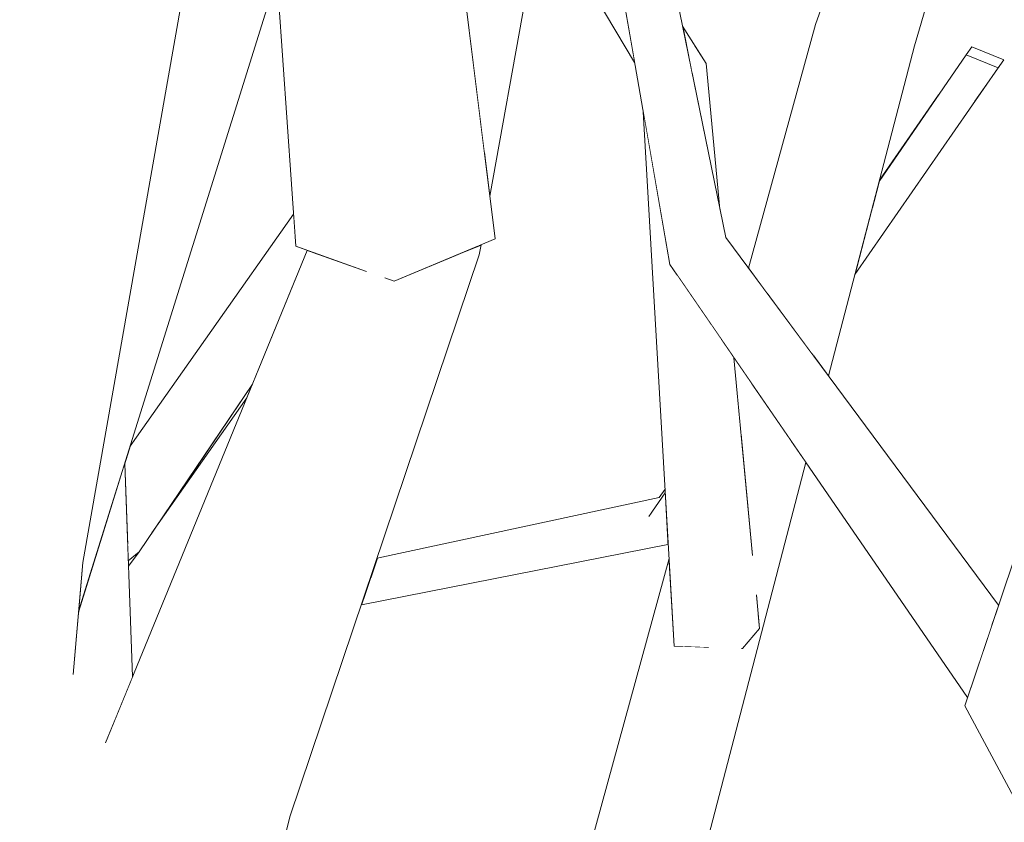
# Model space of a CAD drawing. Extents: x -289599 to -184549, y 66678 to 295474.
# Tile 24 of 256: x -282488 to -282406, y 71783 to 71850. Entities that reach past the tile are written whole.
import ezdxf

# ---------------------------------------------------------------- set-up
doc = ezdxf.new("R2010")
doc.units = 0
doc.header["$MEASUREMENT"] = 0
doc.linetypes.add('Wipeout_Contour', pattern=[1000, 0, -1000])
doc.layers.add('arch drzewa', color=8, linetype='Continuous')
doc.layers.add('arch drzewa_Nr_Pióra__4', color=8, linetype='Continuous', lineweight=9)

msp = doc.modelspace()

# ---------------------------------------------------------------- wipeouts: each hides what was drawn before it
at = {"color": 254, "linetype": 'Wipeout_Contour', "lineweight": 0, "ltscale": 1016377.703857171}
msp.add_wipeout([(-282497.423, 71859.029), (-282492.941, 71832.074), (-282487.078, 71859.003)], dxfattribs=at).dxf.layer = 'arch drzewa'
at = {"color": 254, "linetype": 'Wipeout_Contour', "lineweight": 0, "ltscale": 1016124.28670889}
msp.add_wipeout([(-282406.266, 71845.52), (-282408.18, 71842.76), (-282405.78, 71846.189)], dxfattribs=at).dxf.layer = 'arch drzewa'
at = {"color": 254, "linetype": 'Wipeout_Contour', "lineweight": 0, "ltscale": 1016291.336026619}
msp.add_wipeout([(-282468.27, 71819.22), (-282476.624, 71806.868), (-282468.73, 71818.096)], dxfattribs=at).dxf.layer = 'arch drzewa'
at = {"color": 254, "linetype": 'Wipeout_Contour', "lineweight": 0, "ltscale": 1354949.492367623}
msp.add_wipeout([(-282459.048, 71801.338), (-282459.208, 71800.862), (-282433.735, 71805.891), (-282435.301, 71808.211)], dxfattribs=at).dxf.layer = 'arch drzewa'
at = {"color": 254, "linetype": 'Wipeout_Contour', "lineweight": 0, "ltscale": 1016303.862192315}
msp.add_wipeout([(-282478.592, 71804.519), (-282478.576, 71804.072), (-282477.694, 71805.285)], dxfattribs=at).dxf.layer = 'arch drzewa'
at = {"color": 254, "linetype": 'Wipeout_Contour', "lineweight": 0, "ltscale": 2709490.292490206}
msp.add_wipeout([(-282405.547, 71793.639), (-282409.026, 71792.461), (-282382.802, 71757.656), (-282381.696, 71759.603), (-282400.321, 71795.407), (-282403.057, 71794.481), (-282403.184, 71794.311), (-282405.433, 71793.462)], dxfattribs=at).dxf.layer = 'arch drzewa'

# ---------------------------------------------------------------- next in the draw order: wipeouts: each hides what was drawn before it
at = {"color": 254, "linetype": 'Wipeout_Contour', "lineweight": 0, "ltscale": 1354848.486136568}
msp.add_wipeout([(-282418.166, 71828.353), (-282406.266, 71845.52), (-282408.917, 71846.613), (-282416.765, 71833.736)], dxfattribs=at).dxf.layer = 'arch drzewa'
at = {"color": 254, "linetype": 'Wipeout_Contour', "lineweight": 0, "ltscale": 1016223.774725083}
msp.add_wipeout([(-282458.454, 71803.1), (-282459.048, 71801.338), (-282435.301, 71808.211)], dxfattribs=at).dxf.layer = 'arch drzewa'
at = {"color": 254, "linetype": 'Wipeout_Contour', "lineweight": 0, "ltscale": 1016304.437409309}
msp.add_wipeout([(-282477.694, 71805.285), (-282478.644, 71805.918), (-282478.592, 71804.519)], dxfattribs=at).dxf.layer = 'arch drzewa'
at = {"color": 254, "linetype": 'Wipeout_Contour', "lineweight": 0, "ltscale": 1016175.826157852}
msp.add_wipeout([(-282433.697, 71805.953), (-282433.735, 71805.891), (-282433.697, 71805.946)], dxfattribs=at).dxf.layer = 'arch drzewa'
at = {"color": 254, "linetype": 'Wipeout_Contour', "lineweight": 0, "ltscale": 3047992.743954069}
msp.add_wipeout([(-282409.026, 71792.461), (-282386.074, 71749.55), (-282375.96, 71748.575), (-282377.886, 71751.132), (-282378.567, 71749.833), (-282383.68, 71750.777), (-282383.797, 71750.896), (-282383.046, 71757.226), (-282382.802, 71757.656)], dxfattribs=at).dxf.layer = 'arch drzewa'

# ---------------------------------------------------------------- next in the draw order: wipeouts: each hides what was drawn before it
at = {"color": 254, "linetype": 'Wipeout_Contour', "lineweight": 0, "ltscale": 1016140.22600962}
msp.add_wipeout([(-282416.765, 71833.736), (-282408.917, 71846.613), (-282416.155, 71836.077)], dxfattribs=at).dxf.layer = 'arch drzewa'
at = {"color": 254, "linetype": 'Wipeout_Contour', "lineweight": 0, "ltscale": 1016289.978656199}
msp.add_wipeout([(-282477.694, 71805.285), (-282468.27, 71819.22), (-282464.424, 71828.604)], dxfattribs=at).dxf.layer = 'arch drzewa'
at = {"color": 254, "linetype": 'Wipeout_Contour', "lineweight": 0, "ltscale": 1354950.716079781}
msp.add_wipeout([(-282458.306, 71803.54), (-282458.454, 71803.1), (-282435.301, 71808.211), (-282434.436, 71809.794)], dxfattribs=at).dxf.layer = 'arch drzewa'

# ---------------------------------------------------------------- next in the draw order: wipeouts: each hides what was drawn before it
at = {"color": 254, "linetype": 'Wipeout_Contour', "lineweight": 0, "ltscale": 1354835.738831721}
msp.add_wipeout([(-282408.431, 71847.282), (-282408.917, 71846.613), (-282406.266, 71845.52), (-282405.78, 71846.189)], dxfattribs=at).dxf.layer = 'arch drzewa'
at = {"color": 254, "linetype": 'Wipeout_Contour', "lineweight": 0, "ltscale": 1016141.518921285}
msp.add_wipeout([(-282416.127, 71836.188), (-282416.155, 71836.077), (-282411.211, 71843.274)], dxfattribs=at).dxf.layer = 'arch drzewa'
at = {"color": 254, "linetype": 'Wipeout_Contour', "lineweight": 0, "ltscale": 2709548.357122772}
msp.add_wipeout([(-282394.116, 71836.946), (-282409.026, 71792.461), (-282405.547, 71793.639), (-282404.14, 71795.409), (-282404.088, 71795.52), (-282403, 71794.558), (-282403.057, 71794.481), (-282400.321, 71795.407)], dxfattribs=at).dxf.layer = 'arch drzewa'
at = {"color": 254, "linetype": 'Wipeout_Contour', "lineweight": 0, "ltscale": 2710120.491731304}
msp.add_wipeout([(-282478.891, 71812.607), (-282478.644, 71805.918), (-282477.694, 71805.285), (-282464.424, 71828.604), (-282463.71, 71830.347), (-282464.659, 71830.683), (-282464.848, 71833.37), (-282478.434, 71814.071)], dxfattribs=at).dxf.layer = 'arch drzewa'
at = {"color": 254, "linetype": 'Wipeout_Contour', "lineweight": 0, "ltscale": 1016222.922637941}
msp.add_wipeout([(-282457.9, 71804.744), (-282458.306, 71803.54), (-282434.436, 71809.794)], dxfattribs=at).dxf.layer = 'arch drzewa'

# ---------------------------------------------------------------- next in the draw order: linework, layer by layer
at = {"layer": 'arch drzewa_Nr_Pióra__4', "linetype": 'Continuous'}
for p, q in [((-282406.266, 71845.52), (-282408.917, 71846.613)), ((-282408.18, 71842.76), (-282405.78, 71846.189)), ((-282405.78, 71846.189), (-282406.266, 71845.52)), ((-282386.074, 71749.55), (-282409.026, 71792.461))]:
    msp.add_line(p, q, dxfattribs=at)

# ---------------------------------------------------------------- next in the draw order: wipeouts: each hides what was drawn before it
at = {"color": 254, "linetype": 'Wipeout_Contour', "lineweight": 0, "ltscale": 1354848.132193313}
msp.add_wipeout([(-282428.908, 71831.424), (-282430.15, 71830.353), (-282406.311, 71800.563), (-282406.219, 71800.836)], dxfattribs=at).dxf.layer = 'arch drzewa'
at = {"color": 254, "linetype": 'Wipeout_Contour', "lineweight": 0, "ltscale": 1355073.914376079}
msp.add_wipeout([(-282480.852, 71806.325), (-282479.618, 71791.53), (-282478.236, 71794.9), (-282478.891, 71812.607)], dxfattribs=at).dxf.layer = 'arch drzewa'
at = {"color": 254, "linetype": 'Wipeout_Contour', "lineweight": 0, "ltscale": 1354904.354337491}
msp.add_wipeout([(-282433.941, 71810.19), (-282435.301, 71808.211), (-282433.735, 71805.891), (-282433.697, 71805.953)], dxfattribs=at).dxf.layer = 'arch drzewa'

# ---------------------------------------------------------------- next in the draw order: wipeouts: each hides what was drawn before it
at = {"color": 254, "linetype": 'Wipeout_Contour', "lineweight": 0, "ltscale": 1016212.577522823}
msp.add_wipeout([(-282428.908, 71831.424), (-282436.695, 71869.488), (-282437.747, 71868.139)], dxfattribs=at).dxf.layer = 'arch drzewa'
at = {"color": 254, "linetype": 'Wipeout_Contour', "lineweight": 0, "ltscale": 1016122.220890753}
msp.add_wipeout([(-282430.15, 71830.353), (-282406.791, 71799.132), (-282406.311, 71800.563)], dxfattribs=at).dxf.layer = 'arch drzewa'
at = {"color": 254, "linetype": 'Wipeout_Contour', "lineweight": 0, "ltscale": 1354907.305772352}
msp.add_wipeout([(-282435.301, 71808.211), (-282433.941, 71810.19), (-282433.958, 71810.484), (-282434.436, 71809.794)], dxfattribs=at).dxf.layer = 'arch drzewa'
at = {"color": 254, "linetype": 'Wipeout_Contour', "lineweight": 0, "ltscale": 2032603.110681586}
msp.add_wipeout([(-282480.852, 71806.325), (-282482.713, 71800.364), (-282481.089, 71762.783), (-282480.506, 71785.823), (-282480.469, 71789.453), (-282479.618, 71791.53)], dxfattribs=at).dxf.layer = 'arch drzewa'

# ---------------------------------------------------------------- next in the draw order: wipeouts: each hides what was drawn before it
at = {"color": 254, "linetype": 'Wipeout_Contour', "lineweight": 0, "ltscale": 1354852.52341787}
msp.add_wipeout([(-282433.55, 71829.176), (-282406.955, 71798.641), (-282406.791, 71799.132), (-282430.15, 71830.353)], dxfattribs=at).dxf.layer = 'arch drzewa'
at = {"color": 254, "linetype": 'Wipeout_Contour', "lineweight": 0, "ltscale": 2032606.642603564}
msp.add_wipeout([(-282485.169, 71785.344), (-282481.268, 71761.883), (-282481.089, 71762.783), (-282482.713, 71800.364), (-282482.72, 71800.341), (-282483.141, 71795.344)], dxfattribs=at).dxf.layer = 'arch drzewa'

# ---------------------------------------------------------------- next in the draw order: wipeouts: each hides what was drawn before it
at = {"color": 254, "linetype": 'Wipeout_Contour', "lineweight": 0, "ltscale": 1016197.549690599}
msp.add_wipeout([(-282437.747, 71868.139), (-282430.15, 71830.353), (-282428.908, 71831.424)], dxfattribs=at).dxf.layer = 'arch drzewa'
at = {"color": 254, "linetype": 'Wipeout_Contour', "lineweight": 0, "ltscale": 1354823.760212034}
msp.add_wipeout([(-282433.55, 71829.176), (-282408.796, 71793.148), (-282407.107, 71798.189), (-282406.955, 71798.641)], dxfattribs=at).dxf.layer = 'arch drzewa'
at = {"color": 254, "linetype": 'Wipeout_Contour', "lineweight": 0, "ltscale": 1693828.693586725}
msp.add_wipeout([(-282487.313, 71760.189), (-282481.564, 71760.123), (-282481.268, 71761.883), (-282485.169, 71785.344), (-282486.305, 71780.048)], dxfattribs=at).dxf.layer = 'arch drzewa'

# ---------------------------------------------------------------- next in the draw order: linework, layer by layer
at = {"layer": 'arch drzewa_Nr_Pióra__4', "linetype": 'Continuous'}
msp.add_line((-282409.026, 71792.461), (-282394.116, 71836.946), dxfattribs=at)

# ---------------------------------------------------------------- next in the draw order: wipeouts: each hides what was drawn before it
at = {"color": 254, "linetype": 'Wipeout_Contour', "lineweight": 0, "ltscale": 1016217.044591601}
msp.add_wipeout([(-282430.15, 71830.353), (-282437.747, 71868.139), (-282440.406, 71868.461)], dxfattribs=at).dxf.layer = 'arch drzewa'
at = {"color": 254, "linetype": 'Wipeout_Contour', "lineweight": 0, "ltscale": 1354864.161931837}
msp.add_wipeout([(-282414.9, 71849.532), (-282421.587, 71821.554), (-282420.364, 71819.906), (-282413.223, 71847.345)], dxfattribs=at).dxf.layer = 'arch drzewa'
at = {"color": 254, "linetype": 'Wipeout_Contour', "lineweight": 0, "ltscale": 2032300.657466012}
msp.add_wipeout([(-282427.352, 71797.429), (-282440.135, 71743.945), (-282422.237, 71812.71), (-282423.323, 71814.29), (-282426.354, 71801.607), (-282426.097, 71798.886)], dxfattribs=at).dxf.layer = 'arch drzewa'
at = {"color": 254, "linetype": 'Wipeout_Contour', "lineweight": 0, "ltscale": 2371320.641519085}
msp.add_wipeout([(-282486.722, 71731.718), (-282488.649, 71710.008), (-282471.463, 71785.034), (-282480.506, 71785.823), (-282481.089, 71762.783), (-282481.268, 71761.883), (-282481.564, 71760.123)], dxfattribs=at).dxf.layer = 'arch drzewa'

# ---------------------------------------------------------------- next in the draw order: wipeouts: each hides what was drawn before it
at = {"color": 254, "linetype": 'Wipeout_Contour', "lineweight": 0, "ltscale": 1016145.278901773}
msp.add_wipeout([(-282413.223, 71847.345), (-282406.061, 71871.893), (-282408.152, 71875.214)], dxfattribs=at).dxf.layer = 'arch drzewa'
at = {"color": 254, "linetype": 'Wipeout_Contour', "lineweight": 0, "ltscale": 1016204.011750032}
msp.add_wipeout([(-282440.406, 71868.461), (-282433.55, 71829.176), (-282430.15, 71830.353)], dxfattribs=at).dxf.layer = 'arch drzewa'
at = {"color": 254, "linetype": 'Wipeout_Contour', "lineweight": 0, "ltscale": 1016150.503469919}
msp.add_wipeout([(-282414.9, 71849.532), (-282421.712, 71821.722), (-282421.587, 71821.554)], dxfattribs=at).dxf.layer = 'arch drzewa'
at = {"color": 254, "linetype": 'Wipeout_Contour', "lineweight": 0, "ltscale": 3387172.328942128}
msp.add_wipeout([(-282439.163, 71750.466), (-282440.135, 71743.945), (-282427.352, 71797.429), (-282427.513, 71797.242), (-282427.536, 71797.472), (-282426.429, 71801.379), (-282426.36, 71801.673), (-282426.354, 71801.607), (-282423.323, 71814.29), (-282423.477, 71814.515)], dxfattribs=at).dxf.layer = 'arch drzewa'
at = {"color": 254, "linetype": 'Wipeout_Contour', "lineweight": 0, "ltscale": 1355011.688523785}
msp.add_wipeout([(-282471.463, 71785.034), (-282478.775, 71741.24), (-282476.758, 71737.737), (-282465.147, 71783.233)], dxfattribs=at).dxf.layer = 'arch drzewa'

# ---------------------------------------------------------------- next in the draw order: wipeouts: each hides what was drawn before it
at = {"color": 254, "linetype": 'Wipeout_Contour', "lineweight": 0, "ltscale": 1354972.628621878}
msp.add_wipeout([(-282443.706, 71861.715), (-282444.213, 71858.893), (-282436.482, 71845.973), (-282437.68, 71852.839)], dxfattribs=at).dxf.layer = 'arch drzewa'
at = {"color": 254, "linetype": 'Wipeout_Contour', "lineweight": 0, "ltscale": 1354879.131555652}
msp.add_wipeout([(-282421.44, 71849.143), (-282425.458, 71826.773), (-282421.712, 71821.722), (-282414.9, 71849.532)], dxfattribs=at).dxf.layer = 'arch drzewa'
at = {"color": 254, "linetype": 'Wipeout_Contour', "lineweight": 0, "ltscale": 1016191.162653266}
msp.add_wipeout([(-282431.704, 71845.092), (-282429.387, 71833.762), (-282430.529, 71845.875)], dxfattribs=at).dxf.layer = 'arch drzewa'
at = {"color": 254, "linetype": 'Wipeout_Contour', "lineweight": 0, "ltscale": 3387191.086116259}
msp.add_wipeout([(-282439.163, 71750.466), (-282423.477, 71814.515), (-282426.793, 71819.341), (-282427.602, 71814.838), (-282426.683, 71805.094), (-282426.847, 71804.528), (-282427.689, 71799.023), (-282427.818, 71798.971), (-282430.535, 71797.334), (-282430.744, 71797.341)], dxfattribs=at).dxf.layer = 'arch drzewa'
at = {"color": 254, "linetype": 'Wipeout_Contour', "lineweight": 0, "ltscale": 2032531.160468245}
msp.add_wipeout([(-282488.649, 71710.008), (-282487.976, 71709.736), (-282480.147, 71741.488), (-282479.639, 71740.648), (-282478.775, 71741.24), (-282471.463, 71785.034)], dxfattribs=at).dxf.layer = 'arch drzewa'

# ---------------------------------------------------------------- next in the draw order: linework, layer by layer
at = {"layer": 'arch drzewa_Nr_Pióra__4', "linetype": 'Continuous'}
for p, q in [((-282416.155, 71836.077), (-282408.917, 71846.613)), ((-282418.166, 71828.353), (-282406.266, 71845.52)), ((-282416.127, 71836.188), (-282411.211, 71843.274))]:
    msp.add_line(p, q, dxfattribs=at)

# ---------------------------------------------------------------- next in the draw order: wipeouts: each hides what was drawn before it
at = {"color": 254, "linetype": 'Wipeout_Contour', "lineweight": 0, "ltscale": 1354999.30418337}
msp.add_wipeout([(-282446.186, 71889.588), (-282448.953, 71838.28), (-282448.525, 71834.856), (-282439.101, 71887.387)], dxfattribs=at).dxf.layer = 'arch drzewa'
at = {"color": 254, "linetype": 'Wipeout_Contour', "lineweight": 0, "ltscale": 1016147.999122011}
msp.add_wipeout([(-282408.152, 71875.214), (-282414.9, 71849.532), (-282413.223, 71847.345)], dxfattribs=at).dxf.layer = 'arch drzewa'
at = {"color": 254, "linetype": 'Wipeout_Contour', "lineweight": 0, "ltscale": 1016198.864953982}
msp.add_wipeout([(-282430.529, 71845.875), (-282432.504, 71849.003), (-282432.447, 71848.723)], dxfattribs=at).dxf.layer = 'arch drzewa'
at = {"color": 254, "linetype": 'Wipeout_Contour', "lineweight": 0, "ltscale": 1016168.844101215}
msp.add_wipeout([(-282421.44, 71849.143), (-282427.004, 71828.857), (-282425.458, 71826.773)], dxfattribs=at).dxf.layer = 'arch drzewa'
at = {"color": 254, "linetype": 'Wipeout_Contour', "lineweight": 0, "ltscale": 1355025.341149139}
msp.add_wipeout([(-282471.463, 71785.034), (-282457.215, 71829.575), (-282458.889, 71828.639), (-282463.18, 71830.159)], dxfattribs=at).dxf.layer = 'arch drzewa'
at = {"color": 254, "linetype": 'Wipeout_Contour', "lineweight": 0, "ltscale": 1016166.093295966}
msp.add_wipeout([(-282428.223, 71821.422), (-282427.602, 71814.838), (-282426.793, 71819.341)], dxfattribs=at).dxf.layer = 'arch drzewa'
at = {"color": 254, "linetype": 'Wipeout_Contour', "lineweight": 0, "ltscale": 1693612.273421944}
msp.add_wipeout([(-282433.626, 71804.713), (-282449.047, 71748.484), (-282439.163, 71750.466), (-282430.744, 71797.341), (-282433.206, 71797.416)], dxfattribs=at).dxf.layer = 'arch drzewa'
at = {"color": 254, "linetype": 'Wipeout_Contour', "lineweight": 0, "ltscale": 1693858.535380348}
msp.add_wipeout([(-282482.378, 71804.398), (-282486.611, 71801.858), (-282486.305, 71780.048), (-282485.169, 71785.344), (-282483.141, 71795.344)], dxfattribs=at).dxf.layer = 'arch drzewa'
at = {"color": 254, "linetype": 'Wipeout_Contour', "lineweight": 0, "ltscale": 1016149.731120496}
msp.add_wipeout([(-282426.36, 71801.673), (-282426.429, 71801.379), (-282426.097, 71798.886)], dxfattribs=at).dxf.layer = 'arch drzewa'

# ---------------------------------------------------------------- next in the draw order: linework, layer by layer
at = {"layer": 'arch drzewa_Nr_Pióra__4', "linetype": 'Continuous'}
for p, q in [((-282436.482, 71845.973), (-282444.213, 71858.893)), ((-282420.364, 71819.906), (-282413.223, 71847.345)), ((-282408.917, 71846.613), (-282408.431, 71847.282)), ((-282408.431, 71847.282), (-282405.78, 71846.189))]:
    msp.add_line(p, q, dxfattribs=at)

# ---------------------------------------------------------------- next in the draw order: wipeouts: each hides what was drawn before it
at = {"color": 254, "linetype": 'Wipeout_Contour', "lineweight": 0, "ltscale": 1016259.369372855}
msp.add_wipeout([(-282446.186, 71889.588), (-282451.633, 71859.723), (-282448.953, 71838.28)], dxfattribs=at).dxf.layer = 'arch drzewa'
at = {"color": 254, "linetype": 'Wipeout_Contour', "lineweight": 0, "ltscale": 1016161.028338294}
msp.add_wipeout([(-282412.849, 71873.377), (-282421.44, 71849.143), (-282414.9, 71849.532)], dxfattribs=at).dxf.layer = 'arch drzewa'
at = {"color": 254, "linetype": 'Wipeout_Contour', "lineweight": 0, "ltscale": 1016197.356764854}
msp.add_wipeout([(-282432.447, 71848.723), (-282431.704, 71845.092), (-282430.529, 71845.875)], dxfattribs=at).dxf.layer = 'arch drzewa'
at = {"color": 254, "linetype": 'Wipeout_Contour', "lineweight": 0, "ltscale": 1693808.749427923}
msp.add_wipeout([(-282480.469, 71789.453), (-282480.506, 71785.823), (-282471.463, 71785.034), (-282463.18, 71830.159), (-282463.71, 71830.347)], dxfattribs=at).dxf.layer = 'arch drzewa'
at = {"color": 254, "linetype": 'Wipeout_Contour', "lineweight": 0, "ltscale": 1354884.64867839}
msp.add_wipeout([(-282428.223, 71821.422), (-282429.303, 71822.994), (-282426.847, 71804.528), (-282426.683, 71805.094)], dxfattribs=at).dxf.layer = 'arch drzewa'
at = {"color": 254, "linetype": 'Wipeout_Contour', "lineweight": 0, "ltscale": 1693843.917854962}
msp.add_wipeout([(-282486.611, 71801.858), (-282487.622, 71757.494), (-282487.425, 71757.924), (-282487.313, 71760.189), (-282486.305, 71780.048)], dxfattribs=at).dxf.layer = 'arch drzewa'
at = {"color": 254, "linetype": 'Wipeout_Contour', "lineweight": 0, "ltscale": 1354866.775396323}
msp.add_wipeout([(-282427.536, 71797.472), (-282427.513, 71797.242), (-282426.097, 71798.886), (-282426.429, 71801.379)], dxfattribs=at).dxf.layer = 'arch drzewa'

# ---------------------------------------------------------------- next in the draw order: linework, layer by layer
at = {"layer": 'arch drzewa_Nr_Pióra__4', "linetype": 'Continuous'}
for p, q in [((-282421.44, 71849.143), (-282412.849, 71873.377)), ((-282413.223, 71847.345), (-282406.061, 71871.893)), ((-282430.529, 71845.875), (-282432.504, 71849.003)), ((-282427.004, 71828.857), (-282421.44, 71849.143)), ((-282426.097, 71798.886), (-282426.363, 71801.705))]:
    msp.add_line(p, q, dxfattribs=at)

# ---------------------------------------------------------------- next in the draw order: wipeouts: each hides what was drawn before it
at = {"color": 254, "linetype": 'Wipeout_Contour', "lineweight": 0, "ltscale": 2032503.681806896}
msp.add_wipeout([(-282465.147, 71783.233), (-282449.401, 71829.972), (-282451.159, 71830.018), (-282456.491, 71827.79), (-282457.204, 71828.042), (-282457.226, 71829.002)], dxfattribs=at).dxf.layer = 'arch drzewa'
at = {"color": 254, "linetype": 'Wipeout_Contour', "lineweight": 0, "ltscale": 1354886.493555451}
msp.add_wipeout([(-282429.303, 71822.994), (-282430.177, 71824.266), (-282427.689, 71799.023), (-282426.847, 71804.528)], dxfattribs=at).dxf.layer = 'arch drzewa'
at = {"color": 254, "linetype": 'Wipeout_Contour', "lineweight": 0, "ltscale": 1016330.415434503}
msp.add_wipeout([(-282487.622, 71757.494), (-282486.611, 71801.858), (-282498.961, 71804.419)], dxfattribs=at).dxf.layer = 'arch drzewa'

# ---------------------------------------------------------------- next in the draw order: wipeouts: each hides what was drawn before it
at = {"color": 254, "linetype": 'Wipeout_Contour', "lineweight": 0, "ltscale": 1016238.000877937}
msp.add_wipeout([(-282449.357, 71830.771), (-282449.401, 71829.972), (-282449.249, 71830.817)], dxfattribs=at).dxf.layer = 'arch drzewa'
at = {"color": 254, "linetype": 'Wipeout_Contour', "lineweight": 0, "ltscale": 1355014.500261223}
msp.add_wipeout([(-282471.463, 71785.034), (-282465.147, 71783.233), (-282457.226, 71829.002), (-282457.215, 71829.575)], dxfattribs=at).dxf.layer = 'arch drzewa'
at = {"color": 254, "linetype": 'Wipeout_Contour', "lineweight": 0, "ltscale": 1354891.408676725}
msp.add_wipeout([(-282433.004, 71828.381), (-282427.818, 71798.971), (-282427.689, 71799.023), (-282430.177, 71824.266)], dxfattribs=at).dxf.layer = 'arch drzewa'

# ---------------------------------------------------------------- next in the draw order: linework, layer by layer
at = {"layer": 'arch drzewa_Nr_Pióra__4', "linetype": 'Continuous'}
msp.add_line((-282476.79, 71737.61), (-282465.147, 71783.233), dxfattribs=at)

# ---------------------------------------------------------------- next in the draw order: wipeouts: each hides what was drawn before it
at = {"color": 254, "linetype": 'Wipeout_Contour', "lineweight": 0, "ltscale": 1355099.793890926}
msp.add_wipeout([(-282469.45, 71908.687), (-282470.14, 71909.235), (-282456.491, 71827.79), (-282465.136, 71906.453)], dxfattribs=at).dxf.layer = 'arch drzewa'
at = {"color": 254, "linetype": 'Wipeout_Contour', "lineweight": 0, "ltscale": 1016329.59688003}
msp.add_wipeout([(-282482.378, 71804.398), (-282470.811, 71870.009), (-282476.432, 71868.471)], dxfattribs=at).dxf.layer = 'arch drzewa'
at = {"color": 254, "linetype": 'Wipeout_Contour', "lineweight": 0, "ltscale": 2032355.33595886}
msp.add_wipeout([(-282433.55, 71829.176), (-282435.763, 71841.858), (-282433.206, 71797.416), (-282430.535, 71797.334), (-282427.818, 71798.971), (-282433.004, 71828.381)], dxfattribs=at).dxf.layer = 'arch drzewa'
at = {"color": 254, "linetype": 'Wipeout_Contour', "lineweight": 0, "ltscale": 1016240.134919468}
msp.add_wipeout([(-282449.357, 71830.771), (-282451.159, 71830.018), (-282449.401, 71829.972)], dxfattribs=at).dxf.layer = 'arch drzewa'

# ---------------------------------------------------------------- next in the draw order: linework, layer by layer
at = {"layer": 'arch drzewa_Nr_Pióra__4', "linetype": 'Continuous'}
for p, q in [((-282428.908, 71831.424), (-282436.695, 71869.488)), ((-282433.55, 71829.176), (-282440.406, 71868.461)), ((-282429.387, 71833.762), (-282430.529, 71845.875)), ((-282433.206, 71797.416), (-282435.763, 71841.858)), ((-282406.219, 71800.836), (-282428.908, 71831.424)), ((-282408.796, 71793.148), (-282433.55, 71829.176)), ((-282426.672, 71804.982), (-282428.223, 71821.422)), ((-282440.135, 71743.945), (-282422.237, 71812.71)), ((-282435.301, 71808.211), (-282433.941, 71810.19)), ((-282434.436, 71809.794), (-282433.958, 71810.484)), ((-282457.9, 71804.744), (-282434.436, 71809.794)), ((-282459.208, 71800.862), (-282433.735, 71805.891)), ((-282433.735, 71805.891), (-282433.697, 71805.946)), ((-282449.047, 71748.484), (-282433.626, 71804.713)), ((-282426.097, 71798.886), (-282427.513, 71797.242)), ((-282430.339, 71797.328), (-282433.206, 71797.416)), ((-282427.513, 71797.242), (-282427.586, 71797.245))]:
    msp.add_line(p, q, dxfattribs=at)

# ---------------------------------------------------------------- next in the draw order: wipeouts: each hides what was drawn before it
at = {"color": 254, "linetype": 'Wipeout_Contour', "lineweight": 0, "ltscale": 2710098.162346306}
msp.add_wipeout([(-282470.169, 71909.258), (-282464.659, 71830.683), (-282458.889, 71828.639), (-282457.215, 71829.575), (-282457.226, 71829.002), (-282457.204, 71828.042), (-282456.491, 71827.79), (-282470.14, 71909.235)], dxfattribs=at).dxf.layer = 'arch drzewa'
at = {"color": 254, "linetype": 'Wipeout_Contour', "lineweight": 0, "ltscale": 1016328.685353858}
msp.add_wipeout([(-282476.432, 71868.471), (-282486.611, 71801.858), (-282482.378, 71804.398)], dxfattribs=at).dxf.layer = 'arch drzewa'

# ---------------------------------------------------------------- next in the draw order: wipeouts: each hides what was drawn before it
at = {"color": 254, "linetype": 'Wipeout_Contour', "lineweight": 0, "ltscale": 2032628.290090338}
msp.add_wipeout([(-282465.076, 71906.414), (-282448.081, 71831.305), (-282457.811, 71909.138), (-282461.687, 71907.956), (-282463.949, 71905.66), (-282464.304, 71905.916)], dxfattribs=at).dxf.layer = 'arch drzewa'
at = {"color": 254, "linetype": 'Wipeout_Contour', "lineweight": 0, "ltscale": 1016346.334252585}
msp.add_wipeout([(-282486.611, 71801.858), (-282476.432, 71868.471), (-282484.428, 71871.175)], dxfattribs=at).dxf.layer = 'arch drzewa'

# ---------------------------------------------------------------- next in the draw order: wipeouts: each hides what was drawn before it
at = {"color": 254, "linetype": 'Wipeout_Contour', "lineweight": 0, "ltscale": 1355055.184831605}
msp.add_wipeout([(-282465.076, 71906.414), (-282465.136, 71906.453), (-282456.491, 71827.79), (-282448.081, 71831.305)], dxfattribs=at).dxf.layer = 'arch drzewa'
at = {"color": 254, "linetype": 'Wipeout_Contour', "lineweight": 0, "ltscale": 1693861.703241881}
msp.add_wipeout([(-282482.378, 71804.398), (-282482.72, 71800.341), (-282466.235, 71853.153), (-282467.705, 71874.121), (-282470.811, 71870.009)], dxfattribs=at).dxf.layer = 'arch drzewa'
at = {"color": 254, "linetype": 'Wipeout_Contour', "lineweight": 0, "ltscale": 1016353.641386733}
msp.add_wipeout([(-282484.428, 71871.175), (-282498.961, 71804.419), (-282486.611, 71801.858)], dxfattribs=at).dxf.layer = 'arch drzewa'

# ---------------------------------------------------------------- next in the draw order: linework, layer by layer
at = {"layer": 'arch drzewa_Nr_Pióra__4', "linetype": 'Continuous'}
for p, q in [((-282464.659, 71830.683), (-282470.169, 71909.258)), ((-282448.081, 71831.305), (-282457.811, 71909.138)), ((-282448.525, 71834.856), (-282439.101, 71887.387)), ((-282482.378, 71804.398), (-282470.811, 71870.009)), ((-282482.72, 71800.341), (-282466.235, 71853.153)), ((-282478.434, 71814.071), (-282464.848, 71833.37)), ((-282458.769, 71828.597), (-282464.659, 71830.683)), ((-282448.081, 71831.305), (-282456.491, 71827.79)), ((-282449.401, 71829.972), (-282449.249, 71830.817)), ((-282480.498, 71789.383), (-282463.71, 71830.347)), ((-282465.147, 71783.233), (-282449.401, 71829.972)), ((-282456.491, 71827.79), (-282457.256, 71828.061)), ((-282477.694, 71805.285), (-282468.27, 71819.22)), ((-282476.624, 71806.868), (-282468.73, 71818.096)), ((-282478.236, 71794.9), (-282478.891, 71812.607)), ((-282478.592, 71804.519), (-282477.694, 71805.285)), ((-282478.576, 71804.072), (-282477.694, 71805.285)), ((-282483.164, 71795.062), (-282482.378, 71804.398))]:
    msp.add_line(p, q, dxfattribs=at)

doc.saveas('drawing.dxf')
